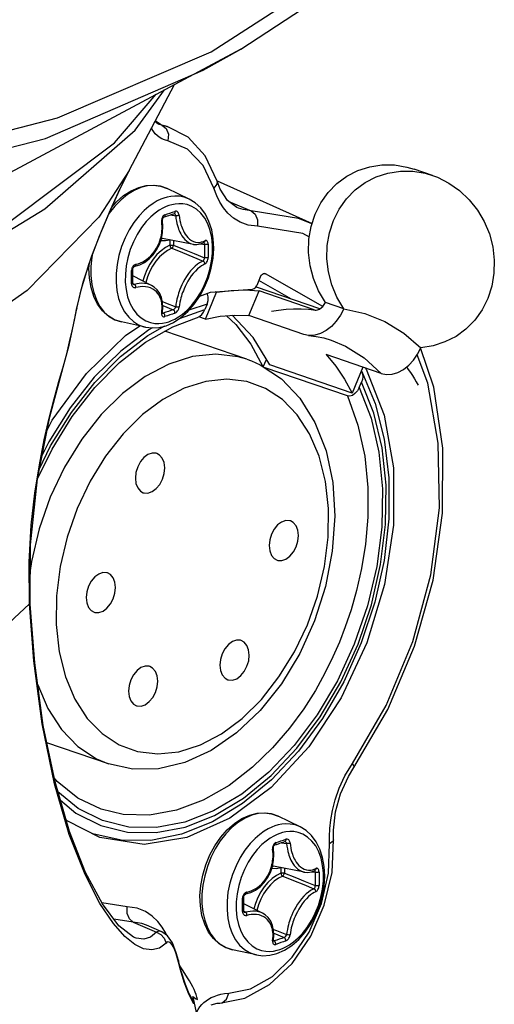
# Model space of a CAD drawing. Extents: x 0 to 420, y 0 to 297.
# Tile 87 of 93: x 363 to 368.5, y 209.26 to 220.66. Entities that reach past the tile are written whole.
import ezdxf

# ---------------------------------------------------------------- set-up
doc = ezdxf.new("R2010")
doc.units = 0
doc.header["$LTSCALE"] = 23.1
doc.layers.get('0').update_dxf_attribs({"linetype": 'CONTINUOUS'})
for name, color, linetype in [('02___PRT_ALL_AXES', 7, 'CONTINUOUS'), ('AXES', 7, 'CONTINUOUS'), ('COURBES', 7, 'CONTINUOUS')]:
    doc.layers.add(name, color=color, linetype=linetype)

msp = doc.modelspace()

# ---------------------------------------------------------------- linework, layer by layer
at = {"color": 9, "linetype": 'CONTINUOUS'}
for p, q in [((365.214, 220.284), (366.756, 221.279)), ((363.433, 219.521), (365.214, 220.284)), ((364.567, 219.476), (364.565, 219.479)), ((364.706, 219.419), (364.644, 219.434)), ((364.644, 219.434), (364.694, 219.398)), ((364.694, 219.398), (364.719, 219.331)), ((364.719, 219.331), (364.713, 219.253)), ((364.492, 218.493), (364.438, 218.446)), ((365.419, 218.553), (365.679, 218.444)), ((364.742, 218.396), (364.803, 218.386)), ((364.788, 218.413), (364.783, 218.41)), ((366.276, 218.179), (365.75, 218.265)), ((364.639, 218.127), (364.649, 218.124)), ((366.353, 218.14), (366.276, 218.179)), ((364.737, 218.108), (364.737, 218.044)), ((364.777, 218.1), (364.777, 218.045)), ((365.093, 218.06), (365.135, 218.054)), ((365.129, 218.074), (365.128, 218.074)), ((365.133, 218.069), (365.129, 218.074)), ((365.842, 217.714), (365.836, 217.716)), ((364.306, 217.603), (364.327, 217.591)), ((364.654, 217.347), (364.775, 217.299)), ((365.166, 217.364), (364.956, 217.292)), ((363.63, 217.176), (363.655, 217.302)), ((363.658, 217.311), (363.655, 217.302)), ((364.65, 217.265), (364.659, 217.259)), ((364.65, 217.259), (364.653, 217.258)), ((364.653, 217.258), (364.659, 217.259)), ((364.846, 217.196), (365.141, 217.301)), ((363.449, 216.466), (363.502, 216.648)), ((363.5, 216.634), (363.502, 216.648)), ((363.117, 213.892), (363.109, 213.894)), ((363.886, 212.101), (364.025, 212.042)), ((366.763, 211.902), (366.85, 212.047)), ((366.585, 211.203), (366.588, 211.293)), ((363.843, 211.232), (363.819, 211.242)), ((365.778, 211.226), (365.724, 211.18)), ((366.587, 211.118), (366.585, 211.203)), ((366.028, 211.129), (366.088, 211.12)), ((366.073, 211.147), (366.068, 211.144)), ((365.924, 210.861), (365.935, 210.858)), ((366.022, 210.841), (366.022, 210.778)), ((366.063, 210.833), (366.063, 210.778)), ((366.379, 210.794), (366.421, 210.788)), ((366.415, 210.807), (366.413, 210.808)), ((366.418, 210.803), (366.415, 210.807)), ((364.24, 210.387), (363.947, 210.435)), ((365.592, 210.336), (365.612, 210.325)), ((364.311, 210.208), (364.088, 210.245)), ((364.311, 210.208), (364.579, 210.093)), ((364.647, 210.152), (364.596, 210.218)), ((364.329, 209.953), (364.215, 210.044)), ((365.94, 210.081), (366.06, 210.032)), ((365.935, 209.998), (365.945, 209.993)), ((365.936, 209.992), (365.939, 209.992)), ((365.939, 209.992), (365.945, 209.993)), ((364.834, 209.765), (364.834, 209.765)), ((364.834, 209.765), (364.836, 209.748)), ((364.856, 209.67), (364.836, 209.748)), ((364.859, 209.691), (364.85, 209.708)), ((364.888, 209.646), (364.859, 209.691)), ((364.939, 209.566), (364.888, 209.646)), ((364.956, 209.375), (364.928, 209.444)), ((365.37, 209.383), (365.417, 209.387)), ((365.184, 209.319), (365.215, 209.336))]:
    msp.add_line(p, q, dxfattribs=at)
at = {"color": 7, "linetype": 'CONTINUOUS'}
for p, q in [((365.556, 220.315), (365.557, 220.316)), ((364.264, 218.909), (364.79, 219.906)), ((364.627, 219.443), (364.567, 219.485)), ((364.627, 219.443), (364.706, 219.419)), ((364.948, 219.294), (364.706, 219.419)), ((364.264, 218.909), (364.202, 218.787)), ((364.177, 218.733), (364.209, 218.801)), ((364.959, 218.58), (364.703, 218.702)), ((365.282, 218.787), (365.282, 218.786)), ((365.318, 218.693), (365.282, 218.786)), ((365.529, 218.475), (365.528, 218.476)), ((364.783, 218.41), (364.783, 218.41)), ((365.009, 218.055), (364.649, 218.124)), ((364.523, 217.58), (364.306, 217.69)), ((365.781, 217.676), (365.745, 217.58)), ((365.837, 217.716), (365.842, 217.714)), ((366.509, 217.334), (365.842, 217.714)), ((364.311, 217.593), (364.311, 217.593)), ((366.474, 217.308), (365.738, 217.56)), ((366.145, 217.42), (365.766, 217.636)), ((365.149, 217.19), (365.277, 217.5)), ((365.277, 217.5), (365.264, 217.505)), ((365.277, 217.5), (365.444, 217.522)), ((365.444, 217.522), (365.608, 217.528)), ((365.608, 217.528), (365.769, 217.516)), ((365.652, 217.231), (365.769, 217.516)), ((366.406, 217.298), (365.769, 217.516)), ((365.166, 217.364), (365.141, 217.301)), ((363.643, 217.234), (363.658, 217.311)), ((365.149, 217.19), (365.072, 217.216)), ((366.288, 217.013), (365.652, 217.231)), ((364.452, 217.097), (364.175, 217.157)), ((365.044, 217.203), (365.057, 217.207)), ((365.627, 216.726), (364.678, 217.05)), ((365.673, 216.899), (365.813, 216.64)), ((367.183, 216.562), (366.547, 216.78)), ((363.5, 216.634), (363.523, 216.717)), ((365.818, 216.637), (365.854, 216.724)), ((366.849, 216.332), (365.894, 216.659)), ((363.5, 216.634), (363.5, 216.634)), ((366.793, 216.3), (365.829, 216.63)), ((366.973, 216.634), (366.849, 216.332)), ((366.954, 216.588), (366.959, 216.582)), ((366.998, 216.625), (367.009, 216.61)), ((366.93, 216.398), (366.956, 216.461)), ((364.025, 212.042), (363.311, 212.286)), ((365.908, 211.769), (365.43, 211.413)), ((366.245, 211.313), (365.989, 211.436)), ((364.171, 211.159), (363.843, 211.232)), ((366.068, 211.144), (366.069, 211.144)), ((366.615, 210.785), (366.631, 211.163)), ((366.294, 210.789), (365.935, 210.858)), ((365.808, 210.313), (365.592, 210.423)), ((365.597, 210.327), (365.597, 210.327)), ((364.313, 210.038), (364.145, 210.169)), ((364.641, 210.099), (364.463, 210.175)), ((364.314, 210.038), (364.313, 210.038)), ((364.642, 210.099), (364.641, 210.099)), ((364.708, 210.052), (364.642, 210.099)), ((364.834, 209.765), (364.809, 209.854)), ((365.738, 209.83), (365.46, 209.89)), ((364.867, 209.644), (364.834, 209.765)), ((364.973, 209.359), (364.961, 209.381)), ((364.973, 209.358), (364.973, 209.359)), ((365.005, 209.345), (365.001, 209.351)), ((365.005, 209.345), (365.022, 209.334)), ((365.044, 209.165), (365.005, 209.345)), ((365.034, 209.328), (365.057, 209.315)), ((365.315, 209.273), (365.315, 209.273))]:
    msp.add_line(p, q, dxfattribs=at)
for points in [[(365.556, 220.315), (366.273, 220.783), (367.466, 221.783), (368.059, 222.425)], [(365.557, 220.316), (362.386, 218.622), (360.727, 217.885)], [(358.151, 216.151), (360.168, 216.841), (361.891, 217.618), (363.288, 218.468), (364.335, 219.376), (364.674, 219.844)], [(365.282, 218.787), (365.145, 219.08), (364.948, 219.294)], [(363.658, 217.311), (363.709, 217.527), (363.801, 217.833), (363.915, 218.141), (364.043, 218.444), (364.177, 218.733)], [(364.063, 218.487), (364.116, 218.546), (364.199, 218.619), (364.286, 218.675), (364.376, 218.715)], [(364.376, 218.715), (364.462, 218.736), (364.547, 218.741), (364.628, 218.73), (364.703, 218.702)], [(365.529, 218.475), (365.512, 218.483), (365.404, 218.564), (365.318, 218.693)], [(364.691, 217.114), (364.778, 217.152), (364.863, 217.207), (364.943, 217.278), (365.017, 217.361), (365.082, 217.455), (365.137, 217.558), (365.182, 217.667), (365.215, 217.78), (365.236, 217.895), (365.244, 218.009), (365.239, 218.12), (365.221, 218.225), (365.189, 218.321), (365.147, 218.406), (365.093, 218.479), (365.03, 218.537), (364.959, 218.58)], [(364.65, 218.329), (364.65, 218.333), (364.65, 218.343), (364.653, 218.353), (364.657, 218.361), (364.661, 218.367), (364.665, 218.37), (364.667, 218.37)], [(364.667, 218.37), (364.685, 218.376), (364.707, 218.384), (364.725, 218.39)], [(364.725, 218.39), (364.743, 218.396), (364.765, 218.404), (364.783, 218.41)], [(364.332, 217.802), (364.386, 217.819), (364.443, 217.847), (364.495, 217.886), (364.542, 217.934), (364.582, 217.99), (364.614, 218.053), (364.637, 218.12), (364.651, 218.191), (364.655, 218.262), (364.65, 218.329)], [(365.009, 218.055), (365.048, 218.052), (365.092, 218.06), (365.131, 218.076)], [(364.175, 217.157), (364.095, 217.183), (364.02, 217.227), (363.954, 217.287), (363.898, 217.363), (363.854, 217.453), (363.822, 217.554), (363.803, 217.664), (363.798, 217.781), (363.803, 217.837)], [(364.306, 217.762), (364.306, 217.766), (364.308, 217.776), (364.312, 217.785), (364.317, 217.792), (364.323, 217.798), (364.329, 217.801), (364.332, 217.802)], [(364.306, 217.608), (364.306, 217.657), (364.306, 217.712), (364.306, 217.762)], [(365.781, 217.676), (365.798, 217.702), (365.82, 217.717), (365.837, 217.716)], [(364.311, 217.593), (364.31, 217.594), (364.309, 217.596), (364.307, 217.6), (364.306, 217.606), (364.306, 217.608)], [(364.65, 217.269), (364.655, 217.326), (364.652, 217.385), (364.639, 217.439), (364.618, 217.487), (364.589, 217.528), (364.553, 217.561), (364.523, 217.58)], [(365.695, 217.538), (365.714, 217.543), (365.732, 217.558), (365.745, 217.58)], [(365.082, 217.455), (365.206, 217.5), (365.695, 217.538)], [(365.166, 217.364), (365.179, 217.406), (365.18, 217.446), (365.172, 217.479), (365.168, 217.486)], [(363.523, 216.717), (363.567, 216.89), (363.607, 217.068), (363.643, 217.234)], [(364.65, 217.258), (364.651, 217.258), (364.65, 217.258), (364.65, 217.261), (364.65, 217.266), (364.65, 217.269)], [(365.057, 217.207), (365.083, 217.223), (365.106, 217.244), (365.125, 217.271), (365.141, 217.301)], [(365.149, 217.19), (365.319, 217.223), (365.487, 217.236), (365.652, 217.231)], [(365.391, 217.228), (365.499, 217.128), (365.673, 216.899)], [(365.894, 216.659), (365.699, 216.978), (365.459, 217.234), (365.459, 217.234)], [(363.2, 215.332), (363.37, 215.686), (363.602, 216.063), (363.865, 216.4), (364.151, 216.689), (364.454, 216.924), (364.769, 217.101), (365.044, 217.203)], [(363.314, 215.906), (363.373, 216.019), (363.768, 216.56), (364.22, 217), (364.389, 217.111)], [(364.452, 217.097), (364.529, 217.088), (364.609, 217.093), (364.691, 217.114)], [(366.343, 217.002), (366.431, 216.99), (366.518, 216.972), (366.603, 216.947)], [(366.547, 216.78), (366.658, 216.645), (366.759, 216.496), (366.849, 216.332)], [(366.868, 211.999), (367.262, 212.671), (367.571, 213.403), (367.785, 214.169), (367.896, 214.942), (367.898, 215.695), (367.793, 216.402), (367.641, 216.858)], [(365.783, 216.66), (366.028, 216.499), (366.242, 216.276), (366.417, 215.995), (366.545, 215.667), (366.622, 215.3), (366.646, 214.909), (366.618, 214.503), (366.539, 214.096), (366.412, 213.697), (366.24, 213.319), (366.028, 212.97), (365.782, 212.66), (365.508, 212.4), (365.214, 212.198), (364.91, 212.059), (364.604, 211.986), (364.306, 211.981), (364.025, 212.042)], [(365.627, 216.726), (365.68, 216.706), (365.732, 216.684), (365.783, 216.66)], [(363.117, 213.892), (363.119, 214.579), (363.201, 215.342), (363.345, 216.059), (363.5, 216.634)], [(366.959, 216.582), (367.113, 216.215), (367.22, 215.8), (367.273, 215.351), (367.272, 214.88), (367.218, 214.397), (367.111, 213.914), (366.954, 213.442), (366.751, 212.99), (366.506, 212.568), (366.225, 212.188), (365.914, 211.856), (365.579, 211.582), (365.229, 211.37)], [(367.009, 216.61), (367.218, 216.078), (367.325, 215.467), (367.327, 214.803), (367.223, 214.118), (367.018, 213.443), (366.721, 212.807), (366.345, 212.24), (365.908, 211.769)], [(366.959, 216.582), (366.96, 216.58), (366.968, 216.553), (366.97, 216.523), (366.966, 216.492), (366.956, 216.461)], [(366.88, 216.327), (366.85, 216.306), (366.82, 216.297), (366.793, 216.3)], [(366.93, 216.398), (366.908, 216.358), (366.88, 216.327)], [(364.145, 210.169), (363.954, 210.421), (363.759, 210.786), (363.572, 211.261), (363.405, 211.834), (363.269, 212.488), (363.17, 213.21), (363.117, 213.892)], [(366.631, 211.163), (366.63, 211.273), (366.654, 211.485), (366.714, 211.697), (366.804, 211.895), (366.868, 211.999)], [(363.94, 211.516), (363.669, 211.646), (363.43, 211.839), (363.395, 211.881)], [(365.43, 211.413), (364.932, 211.19), (364.437, 211.109), (363.923, 211.189)], [(365.46, 209.89), (365.38, 209.917), (365.306, 209.96), (365.24, 210.021), (365.184, 210.096), (365.139, 210.186), (365.107, 210.287), (365.089, 210.398), (365.084, 210.514), (365.093, 210.634), (365.116, 210.755), (365.151, 210.874), (365.199, 210.988), (365.257, 211.095), (365.325, 211.193), (365.401, 211.279), (365.484, 211.352), (365.571, 211.409), (365.662, 211.448)], [(365.662, 211.448), (365.748, 211.47), (365.832, 211.475), (365.913, 211.463), (365.989, 211.436)], [(363.923, 211.189), (363.544, 211.384), (363.533, 211.394)], [(365.229, 211.37), (364.872, 211.228), (364.517, 211.157), (364.171, 211.159)], [(365.976, 209.847), (366.064, 209.886), (366.148, 209.941), (366.229, 210.011), (366.302, 210.094), (366.368, 210.189), (366.423, 210.291), (366.468, 210.401), (366.501, 210.514), (366.522, 210.628), (366.53, 210.742), (366.524, 210.853), (366.506, 210.958), (366.475, 211.055), (366.432, 211.14), (366.378, 211.212), (366.315, 211.27), (366.245, 211.313)], [(365.617, 210.536), (365.672, 210.552), (365.729, 210.581), (365.781, 210.619), (365.828, 210.668), (365.868, 210.724), (365.9, 210.786), (365.923, 210.854), (365.937, 210.924), (365.941, 210.996), (365.936, 211.062)], [(365.936, 211.062), (365.935, 211.066), (365.936, 211.076), (365.938, 211.086), (365.942, 211.094), (365.947, 211.1), (365.951, 211.103), (365.952, 211.104)], [(365.952, 211.104), (365.97, 211.11), (365.993, 211.117), (366.011, 211.124)], [(366.011, 211.124), (366.029, 211.13), (366.05, 211.137), (366.068, 211.144)], [(365.315, 209.273), (365.604, 209.33), (365.891, 209.487), (366.152, 209.732), (366.368, 210.046), (366.525, 210.405), (366.615, 210.785)], [(366.294, 210.789), (366.334, 210.786), (366.377, 210.793), (366.416, 210.809)], [(365.591, 210.496), (365.592, 210.5), (365.593, 210.509), (365.597, 210.518), (365.603, 210.526), (365.609, 210.531), (365.615, 210.535), (365.617, 210.536)], [(365.591, 210.341), (365.592, 210.391), (365.592, 210.446), (365.591, 210.496)], [(365.597, 210.327), (365.596, 210.327), (365.594, 210.329), (365.592, 210.333), (365.592, 210.339), (365.591, 210.341)], [(365.936, 210.002), (365.941, 210.059), (365.937, 210.119), (365.925, 210.173), (365.904, 210.221), (365.875, 210.262), (365.838, 210.295), (365.808, 210.313)], [(364.809, 209.854), (364.765, 209.969), (364.708, 210.052)], [(365.936, 209.992), (365.936, 209.991), (365.936, 209.992), (365.935, 209.995), (365.935, 210), (365.936, 210.002)], [(365.738, 209.83), (365.814, 209.821), (365.894, 209.827), (365.976, 209.847)], [(364.961, 209.381), (364.917, 209.489), (364.867, 209.644)], [(365.001, 209.351), (365.015, 209.34), (365.034, 209.328)], [(365.014, 209.264), (365.008, 209.307), (365.001, 209.351)], [(365.022, 209.334), (365.04, 209.324), (365.057, 209.315)], [(365.213, 209.254), (365.284, 209.271), (365.315, 209.273)]]:
    msp.add_lwpolyline(points, dxfattribs=at)
at = {"color": 9, "linetype": 'CONTINUOUS'}
for points in [[(363.295, 219.281), (365.123, 220.07), (365.556, 220.315)], [(357.011, 218.739), (359.281, 218.744), (361.443, 219.005), (363.433, 219.521)], [(364.713, 219.253), (364.675, 219.264), (364.642, 219.278), (364.613, 219.295), (364.588, 219.314), (364.566, 219.335), (364.548, 219.357), (364.531, 219.384), (364.525, 219.396)], [(364.644, 219.434), (364.627, 219.438), (364.611, 219.443), (364.598, 219.45), (364.586, 219.458), (364.575, 219.467), (364.567, 219.476)], [(364.644, 219.434), (364.636, 219.44), (364.627, 219.443)], [(356.672, 218.524), (359.017, 218.503), (361.245, 218.755), (363.295, 219.281)], [(365.245, 218.706), (365.121, 218.969), (364.939, 219.156), (364.713, 219.253)], [(364.264, 218.909), (363.912, 218.368), (363.082, 217.522), (361.94, 216.72), (360.504, 215.975), (358.799, 215.3), (356.853, 214.705), (354.699, 214.201), (352.373, 213.797), (349.914, 213.499), (347.363, 213.312), (344.762, 213.239), (342.156, 213.281), (339.588, 213.439), (337.1, 213.708)], [(363.655, 217.302), (363.733, 217.616), (363.833, 217.924), (363.942, 218.208), (364.047, 218.453), (364.142, 218.658), (364.202, 218.786)], [(364.399, 218.713), (364.321, 218.68), (364.244, 218.632), (364.17, 218.572), (364.099, 218.499), (364.034, 218.417), (364.027, 218.405)], [(364.703, 218.702), (364.629, 218.729), (364.554, 218.738), (364.477, 218.733), (364.399, 218.713)], [(365.282, 218.786), (365.281, 218.753), (365.245, 218.706)], [(365.409, 218.416), (365.358, 218.477), (365.315, 218.542), (365.278, 218.615), (365.245, 218.706)], [(364.667, 218.59), (364.632, 218.577), (364.59, 218.557), (364.543, 218.529), (364.492, 218.493)], [(364.959, 218.58), (364.901, 218.602), (364.846, 218.612), (364.794, 218.614), (364.746, 218.61), (364.703, 218.601), (364.667, 218.59)], [(364.724, 218.504), (364.692, 218.492), (364.654, 218.474), (364.611, 218.449), (364.565, 218.416), (364.515, 218.373), (364.462, 218.318)], [(364.724, 217.16), (364.756, 217.172), (364.794, 217.191), (364.837, 217.216), (364.883, 217.249), (364.932, 217.291), (364.985, 217.346), (365.04, 217.416), (365.09, 217.494), (365.134, 217.58), (365.171, 217.671), (365.199, 217.764), (365.218, 217.859), (365.228, 217.953), (365.229, 218.045), (365.22, 218.133), (365.202, 218.216), (365.175, 218.291), (365.139, 218.358), (365.096, 218.415), (365.046, 218.461), (364.991, 218.494), (364.937, 218.515), (364.886, 218.524), (364.839, 218.526), (364.796, 218.522), (364.757, 218.514), (364.724, 218.504)], [(365.679, 218.444), (365.585, 218.457), (365.529, 218.475)], [(364.438, 218.446), (364.38, 218.386), (364.32, 218.309), (364.265, 218.223), (364.216, 218.129), (364.176, 218.029), (364.145, 217.926), (364.124, 217.822), (364.113, 217.719), (364.112, 217.617), (364.122, 217.521)], [(364.677, 218.397), (364.67, 218.393), (364.662, 218.388), (364.655, 218.38), (364.649, 218.371), (364.645, 218.362), (364.642, 218.353), (364.641, 218.344), (364.64, 218.336), (364.64, 218.328), (364.641, 218.321)], [(364.677, 218.397), (364.678, 218.387), (364.676, 218.379), (364.672, 218.373), (364.667, 218.37)], [(364.677, 218.397), (364.707, 218.407), (364.736, 218.417)], [(364.736, 218.417), (364.765, 218.427), (364.794, 218.437)], [(364.803, 218.386), (364.8, 218.395), (364.796, 218.403), (364.789, 218.408), (364.783, 218.41)], [(364.794, 218.437), (364.794, 218.427), (364.792, 218.419), (364.788, 218.413)], [(364.843, 218.391), (364.842, 218.398), (364.84, 218.406), (364.837, 218.414), (364.833, 218.422), (364.827, 218.429), (364.819, 218.434), (364.811, 218.438), (364.802, 218.438), (364.794, 218.437)], [(364.843, 218.391), (364.836, 218.389), (364.828, 218.388), (364.819, 218.387), (364.81, 218.386), (364.803, 218.386)], [(364.803, 218.386), (364.806, 218.356), (364.811, 218.324), (364.817, 218.296), (364.824, 218.272), (364.83, 218.251), (364.837, 218.232), (364.844, 218.214), (364.853, 218.195), (364.863, 218.175), (364.876, 218.155), (364.891, 218.133), (364.909, 218.112), (364.93, 218.094), (364.952, 218.078), (364.976, 218.065), (365.003, 218.057), (365.009, 218.055)], [(364.843, 218.391), (364.847, 218.362), (364.852, 218.332), (364.858, 218.306), (364.864, 218.283), (364.87, 218.264), (364.877, 218.246), (364.884, 218.228), (364.892, 218.211), (364.902, 218.192), (364.913, 218.173), (364.928, 218.152), (364.945, 218.133), (364.964, 218.116), (364.985, 218.101), (365.008, 218.089), (365.032, 218.081), (365.058, 218.078), (365.082, 218.078), (365.104, 218.083), (365.124, 218.089), (365.141, 218.097)], [(365.75, 218.265), (365.642, 218.279), (365.55, 218.313), (365.473, 218.36), (365.409, 218.416)], [(366.382, 218.294), (366.228, 218.353), (365.679, 218.444)], [(365.679, 218.444), (365.725, 218.404), (365.75, 218.339), (365.75, 218.265)], [(364.462, 218.318), (364.408, 218.249), (364.358, 218.17), (364.313, 218.085), (364.277, 217.994), (364.249, 217.9), (364.23, 217.806), (364.22, 217.711), (364.219, 217.619), (364.228, 217.531), (364.246, 217.448), (364.273, 217.373), (364.309, 217.306), (364.352, 217.249), (364.402, 217.204), (364.457, 217.17), (364.511, 217.15), (364.561, 217.14), (364.609, 217.138), (364.652, 217.142), (364.691, 217.15), (364.724, 217.16)], [(364.343, 217.824), (364.367, 217.83), (364.394, 217.84), (364.423, 217.853), (364.454, 217.871), (364.485, 217.894), (364.514, 217.921), (364.54, 217.949), (364.562, 217.979), (364.581, 218.01), (364.597, 218.04), (364.61, 218.07), (364.62, 218.097), (364.628, 218.121), (364.633, 218.143), (364.637, 218.165), (364.641, 218.186), (364.643, 218.209), (364.645, 218.234), (364.645, 218.262), (364.644, 218.293), (364.641, 218.321)], [(364.641, 218.321), (364.646, 218.324), (364.649, 218.326), (364.65, 218.329)], [(364.737, 218.044), (364.685, 218.018), (364.635, 217.982), (364.586, 217.937), (364.542, 217.884), (364.502, 217.825), (364.468, 217.761), (364.44, 217.692), (364.422, 217.631)], [(364.631, 218.101), (364.635, 218.1), (364.685, 218.099), (364.737, 218.108)], [(364.737, 218.044), (364.744, 218.046), (364.752, 218.047), (364.761, 218.047), (364.769, 218.046), (364.777, 218.045)], [(364.737, 218.044), (364.738, 218.036), (364.741, 218.028), (364.745, 218.02), (364.751, 218.014), (364.757, 218.01)], [(364.757, 218.01), (364.763, 218.014), (364.768, 218.02), (364.772, 218.028), (364.775, 218.036), (364.777, 218.045)], [(364.777, 218.045), (364.9, 217.996), (365.019, 217.948), (365.135, 217.901)], [(365.141, 218.097), (365.14, 218.089), (365.138, 218.082), (365.133, 218.077), (365.131, 218.076)], [(365.135, 218.054), (365.135, 218.063), (365.133, 218.069)], [(365.179, 218.057), (365.172, 218.055), (365.163, 218.053), (365.153, 218.052), (365.144, 218.053), (365.135, 218.054)], [(365.135, 218.054), (365.136, 217.977), (365.135, 217.901)], [(365.179, 218.057), (365.178, 218.067), (365.176, 218.076), (365.173, 218.085), (365.168, 218.092), (365.164, 218.096), (365.159, 218.099), (365.154, 218.1), (365.149, 218.1), (365.145, 218.099), (365.141, 218.097)], [(365.179, 218.057), (365.179, 217.979), (365.179, 217.902)], [(363.836, 217.927), (363.832, 217.906), (363.821, 217.798), (363.821, 217.693), (363.832, 217.592), (363.853, 217.498), (363.885, 217.413), (363.926, 217.337), (363.976, 217.272), (364.034, 217.221), (364.099, 217.182), (364.175, 217.157)], [(364.757, 218.01), (364.708, 217.985), (364.661, 217.951), (364.615, 217.909), (364.574, 217.86), (364.536, 217.804), (364.504, 217.743), (364.478, 217.679), (364.458, 217.613)], [(364.757, 218.01), (364.881, 217.96), (365.002, 217.911), (365.12, 217.862)], [(365.12, 217.862), (365.125, 217.866), (365.129, 217.873), (365.133, 217.882), (365.135, 217.891), (365.135, 217.901)], [(365.179, 217.902), (365.172, 217.9), (365.163, 217.898), (365.153, 217.898), (365.144, 217.899), (365.135, 217.901)], [(365.141, 217.828), (365.145, 217.83), (365.15, 217.834), (365.156, 217.839), (365.161, 217.846), (365.167, 217.855), (365.171, 217.866), (365.175, 217.879), (365.178, 217.891), (365.179, 217.902)], [(364.343, 217.824), (364.337, 217.823), (364.33, 217.82), (364.323, 217.815), (364.315, 217.809), (364.308, 217.8), (364.301, 217.79), (364.296, 217.778), (364.294, 217.765), (364.293, 217.754)], [(364.343, 217.824), (364.342, 217.816), (364.34, 217.809), (364.337, 217.805), (364.332, 217.802)], [(365.12, 217.862), (365.101, 217.854), (365.08, 217.841), (365.056, 217.825), (365.029, 217.803), (365.002, 217.776), (364.976, 217.747), (364.951, 217.716), (364.929, 217.683), (364.909, 217.651), (364.891, 217.618), (364.875, 217.587), (364.863, 217.559), (364.853, 217.534), (364.844, 217.511), (364.837, 217.489), (364.83, 217.468), (364.823, 217.445), (364.817, 217.42), (364.811, 217.392), (364.806, 217.361), (364.803, 217.333)], [(365.141, 217.828), (365.124, 217.819), (365.104, 217.808), (365.082, 217.792), (365.057, 217.771), (365.032, 217.746), (365.007, 217.719), (364.984, 217.689), (364.963, 217.659), (364.945, 217.628), (364.928, 217.598), (364.913, 217.569), (364.901, 217.542), (364.892, 217.519), (364.883, 217.498), (364.876, 217.477), (364.87, 217.457), (364.864, 217.435), (364.858, 217.412), (364.852, 217.386), (364.847, 217.357), (364.843, 217.331)], [(365.141, 217.828), (365.14, 217.836), (365.138, 217.845), (365.133, 217.852), (365.127, 217.858), (365.12, 217.862)], [(364.293, 217.754), (364.3, 217.756), (364.304, 217.759), (364.306, 217.762)], [(364.293, 217.599), (364.293, 217.676), (364.293, 217.754)], [(364.293, 217.599), (364.3, 217.602), (364.304, 217.605), (364.306, 217.608)], [(364.293, 217.599), (364.293, 217.59), (364.296, 217.58), (364.3, 217.571), (364.305, 217.564), (364.312, 217.559), (364.318, 217.555), (364.325, 217.554), (364.332, 217.553), (364.338, 217.554), (364.343, 217.555)], [(364.311, 217.593), (364.319, 217.591), (364.327, 217.591)], [(364.523, 217.58), (364.507, 217.587), (364.476, 217.597), (364.443, 217.603), (364.41, 217.604), (364.38, 217.602), (364.352, 217.597), (364.327, 217.591)], [(364.343, 217.555), (364.342, 217.563), (364.34, 217.572), (364.337, 217.58), (364.332, 217.587), (364.327, 217.591)], [(364.641, 217.261), (364.644, 217.287), (364.645, 217.315), (364.645, 217.34), (364.643, 217.361), (364.641, 217.379), (364.637, 217.396), (364.633, 217.412), (364.627, 217.429), (364.62, 217.447), (364.61, 217.466), (364.597, 217.485), (364.581, 217.505), (364.562, 217.522), (364.539, 217.538), (364.513, 217.55), (364.484, 217.56), (364.453, 217.565), (364.422, 217.567), (364.393, 217.565), (364.367, 217.561), (364.343, 217.555)], [(364.122, 217.521), (364.142, 217.43), (364.172, 217.347), (364.211, 217.274), (364.259, 217.211), (364.313, 217.161), (364.374, 217.124), (364.433, 217.101), (364.452, 217.097)], [(364.65, 217.393), (364.684, 217.379), (364.803, 217.333)], [(364.775, 217.299), (364.782, 217.302), (364.789, 217.308), (364.796, 217.316), (364.8, 217.324), (364.803, 217.333)], [(364.794, 217.26), (364.801, 217.263), (364.809, 217.268), (364.817, 217.276), (364.824, 217.284), (364.83, 217.293), (364.835, 217.302), (364.838, 217.31), (364.841, 217.318), (364.843, 217.325), (364.843, 217.331)], [(364.843, 217.331), (364.836, 217.329), (364.828, 217.328), (364.819, 217.328), (364.81, 217.33), (364.803, 217.333)], [(364.641, 217.261), (364.64, 217.254), (364.64, 217.247), (364.641, 217.24), (364.643, 217.233), (364.647, 217.226), (364.653, 217.221), (364.661, 217.218), (364.669, 217.218), (364.677, 217.22)], [(364.641, 217.261), (364.646, 217.264), (364.649, 217.267), (364.65, 217.269)], [(364.718, 217.279), (364.689, 217.269), (364.659, 217.259)], [(364.677, 217.22), (364.678, 217.229), (364.676, 217.239), (364.672, 217.247), (364.666, 217.255), (364.659, 217.259)], [(364.736, 217.239), (364.707, 217.229), (364.677, 217.22)], [(364.775, 217.299), (364.746, 217.289), (364.718, 217.279)], [(364.794, 217.26), (364.765, 217.249), (364.736, 217.239)], [(364.794, 217.26), (364.794, 217.269), (364.792, 217.278), (364.788, 217.287), (364.782, 217.294), (364.775, 217.299)], [(363.223, 215.451), (363.354, 215.722), (363.594, 216.11), (363.866, 216.458), (364.164, 216.757), (364.481, 217), (364.679, 217.111)], [(363.502, 216.648), (363.54, 216.788), (363.574, 216.926), (363.603, 217.054), (363.63, 217.176)], [(364.533, 217.088), (364.491, 217.065), (364.166, 216.819), (363.86, 216.516), (363.58, 216.163), (363.332, 215.768), (363.254, 215.608)], [(366.603, 216.947), (366.772, 216.876), (366.988, 216.74), (367.183, 216.562)], [(365.627, 216.726), (365.527, 216.755), (365.269, 216.785), (364.998, 216.757), (364.723, 216.67), (364.45, 216.527), (364.187, 216.33), (363.939, 216.086), (363.714, 215.799), (363.516, 215.477), (363.35, 215.129), (363.221, 214.761), (363.131, 214.385), (363.118, 214.28)], [(366.85, 212.047), (367.242, 212.718), (367.55, 213.457), (367.758, 214.229), (367.858, 215.005), (367.846, 215.755), (367.724, 216.448), (367.601, 216.775)], [(363.109, 213.894), (363.104, 214.376), (363.128, 214.803), (363.171, 215.177), (363.224, 215.505), (363.281, 215.792), (363.338, 216.044), (363.395, 216.267), (363.449, 216.466)], [(365.845, 216.388), (365.629, 216.467), (365.396, 216.494), (365.151, 216.469), (364.903, 216.39), (364.656, 216.261), (364.419, 216.084), (364.195, 215.863), (363.991, 215.604), (363.812, 215.313), (363.663, 214.998), (363.546, 214.667), (363.465, 214.327), (363.422, 213.987), (363.418, 213.655), (363.453, 213.34), (363.527, 213.049), (363.636, 212.79), (363.779, 212.569), (363.951, 212.393), (364.147, 212.264)], [(364.913, 211.311), (365.253, 211.445), (365.587, 211.645), (365.908, 211.906), (366.207, 212.223), (366.479, 212.588), (366.717, 212.992), (366.916, 213.428), (367.07, 213.883), (367.178, 214.349), (367.235, 214.814), (367.24, 215.269), (367.195, 215.701), (367.099, 216.102), (366.956, 216.461)], [(366.93, 216.398), (367.067, 216.044), (367.158, 215.65), (367.199, 215.226), (367.191, 214.781), (367.132, 214.326), (367.026, 213.871), (366.873, 213.427), (366.677, 213.002), (366.443, 212.608), (366.176, 212.253), (365.883, 211.945), (365.569, 211.691), (365.243, 211.497), (364.91, 211.367), (364.58, 211.304), (364.259, 211.31), (363.955, 211.385), (363.674, 211.526), (363.438, 211.719)], [(364.147, 212.264), (364.362, 212.185), (364.596, 212.157), (364.84, 212.183), (365.089, 212.261), (365.335, 212.391), (365.573, 212.568), (365.796, 212.789), (366, 213.048), (366.179, 213.338), (366.329, 213.653), (366.445, 213.985), (366.526, 214.325), (366.569, 214.665), (366.573, 214.996), (366.538, 215.311), (366.465, 215.602), (366.355, 215.861), (366.212, 216.082), (366.04, 216.259), (365.845, 216.388)], [(366.793, 216.3), (366.915, 215.964), (366.994, 215.603), (367.029, 215.241), (367.028, 214.899), (367.001, 214.586), (366.956, 214.303), (366.899, 214.05), (366.835, 213.826), (366.768, 213.628), (366.7, 213.452)], [(363.109, 213.894), (362.278, 213.124), (361.177, 212.396), (359.823, 211.719)], [(364.215, 210.044), (364.081, 210.195), (363.926, 210.425), (363.753, 210.762), (363.57, 211.225), (363.399, 211.811), (363.256, 212.506), (363.159, 213.233), (363.109, 213.894)], [(366.7, 213.452), (366.625, 213.279), (366.533, 213.093), (366.422, 212.893), (366.287, 212.68), (366.123, 212.456), (365.926, 212.227), (365.693, 212.002), (365.422, 211.793), (365.123, 211.622), (364.811, 211.505), (364.499, 211.449), (364.196, 211.456), (363.94, 211.516)], [(363.205, 212.957), (363.32, 212.683), (363.479, 212.439), (363.669, 212.243), (363.886, 212.101)], [(366.868, 211.999), (366.87, 212.011), (366.85, 212.047)], [(366.588, 211.293), (366.599, 211.393), (366.619, 211.504), (366.651, 211.627), (366.698, 211.76), (366.763, 211.902)], [(363.467, 211.621), (363.648, 211.473), (363.935, 211.328), (364.246, 211.252), (364.575, 211.246), (364.913, 211.311)], [(365.685, 211.447), (365.607, 211.413), (365.53, 211.366), (365.455, 211.305), (365.385, 211.233), (365.32, 211.15), (365.262, 211.058), (365.212, 210.96), (365.171, 210.856), (365.139, 210.748), (365.117, 210.64), (365.107, 210.532), (365.107, 210.426), (365.117, 210.326), (365.139, 210.232), (365.171, 210.146), (365.212, 210.07), (365.262, 210.006), (365.32, 209.954), (365.385, 209.915), (365.46, 209.89)], [(365.989, 211.436), (365.914, 211.462), (365.84, 211.472), (365.763, 211.466), (365.685, 211.447)], [(365.953, 211.324), (365.917, 211.31), (365.876, 211.29), (365.829, 211.263), (365.778, 211.226)], [(366.245, 211.313), (366.187, 211.335), (366.131, 211.346), (366.08, 211.348), (366.032, 211.343), (365.989, 211.335), (365.953, 211.324)], [(365.724, 211.18), (365.665, 211.119), (365.605, 211.043), (365.55, 210.957), (365.502, 210.862), (365.461, 210.763), (365.431, 210.66), (365.409, 210.556), (365.399, 210.452), (365.398, 210.351), (365.408, 210.254)], [(366.009, 211.238), (365.977, 211.225), (365.939, 211.207), (365.896, 211.182), (365.85, 211.149), (365.801, 211.107), (365.748, 211.051)], [(366.009, 209.894), (366.042, 209.906), (366.08, 209.924), (366.122, 209.949), (366.169, 209.982), (366.218, 210.024), (366.271, 210.08), (366.326, 210.149), (366.376, 210.228), (366.42, 210.313), (366.456, 210.404), (366.485, 210.498), (366.504, 210.592), (366.514, 210.687), (366.514, 210.779), (366.505, 210.867), (366.487, 210.949), (366.46, 211.025), (366.425, 211.092), (366.381, 211.148), (366.331, 211.194), (366.276, 211.228), (366.222, 211.248), (366.172, 211.258), (366.125, 211.259), (366.081, 211.255), (366.042, 211.248), (366.009, 211.238)], [(365.417, 209.387), (365.67, 209.439), (365.923, 209.582), (366.154, 209.806), (366.349, 210.094), (366.492, 210.425), (366.574, 210.776), (366.587, 211.118)], [(365.963, 211.13), (365.956, 211.127), (365.948, 211.121), (365.941, 211.114), (365.935, 211.105), (365.931, 211.095), (365.928, 211.086), (365.926, 211.077), (365.925, 211.069), (365.925, 211.061), (365.926, 211.055)], [(365.926, 211.055), (365.932, 211.057), (365.935, 211.06), (365.936, 211.062)], [(365.963, 211.13), (365.963, 211.121), (365.961, 211.113), (365.957, 211.107), (365.952, 211.104)], [(365.963, 211.13), (365.993, 211.14), (366.022, 211.15)], [(366.022, 211.15), (366.051, 211.16), (366.08, 211.17)], [(366.088, 211.12), (366.086, 211.129), (366.081, 211.136), (366.075, 211.141), (366.069, 211.144)], [(366.08, 211.17), (366.08, 211.161), (366.077, 211.153), (366.073, 211.147)], [(366.129, 211.124), (366.128, 211.132), (366.126, 211.139), (366.123, 211.147), (366.118, 211.155), (366.113, 211.162), (366.105, 211.168), (366.096, 211.171), (366.088, 211.172), (366.08, 211.17)], [(366.129, 211.124), (366.122, 211.122), (366.114, 211.121), (366.105, 211.12), (366.096, 211.12), (366.088, 211.12)], [(366.088, 211.12), (366.092, 211.09), (366.097, 211.058), (366.103, 211.029), (366.109, 211.005), (366.116, 210.984), (366.122, 210.965), (366.13, 210.947), (366.138, 210.928), (366.149, 210.909), (366.161, 210.888), (366.177, 210.866), (366.195, 210.846), (366.215, 210.827), (366.238, 210.811), (366.262, 210.799), (366.288, 210.79), (366.294, 210.789)], [(366.129, 211.124), (366.132, 211.096), (366.138, 211.066), (366.143, 211.039), (366.15, 211.016), (366.156, 210.997), (366.162, 210.979), (366.169, 210.962), (366.177, 210.944), (366.187, 210.926), (366.199, 210.906), (366.214, 210.886), (366.231, 210.867), (366.25, 210.849), (366.271, 210.834), (366.293, 210.822), (366.318, 210.814), (366.343, 210.811), (366.368, 210.812), (366.39, 210.816), (366.409, 210.823), (366.426, 210.831)], [(366.631, 211.163), (366.626, 211.147), (366.587, 211.118)], [(365.748, 211.051), (365.693, 210.982), (365.643, 210.904), (365.599, 210.818), (365.562, 210.727), (365.534, 210.634), (365.515, 210.539), (365.505, 210.445), (365.505, 210.353), (365.513, 210.265), (365.532, 210.182), (365.559, 210.107), (365.594, 210.04), (365.638, 209.983), (365.688, 209.937), (365.742, 209.903), (365.797, 209.883), (365.847, 209.874), (365.894, 209.872), (365.938, 209.876), (365.977, 209.884), (366.009, 209.894)], [(365.629, 210.558), (365.653, 210.564), (365.679, 210.573), (365.708, 210.586), (365.74, 210.605), (365.771, 210.628), (365.8, 210.654), (365.825, 210.682), (365.848, 210.712), (365.867, 210.743), (365.883, 210.773), (365.896, 210.803), (365.906, 210.83), (365.913, 210.854), (365.919, 210.877), (365.923, 210.898), (365.926, 210.92), (365.929, 210.942), (365.931, 210.967), (365.931, 210.995), (365.929, 211.026), (365.926, 211.055)], [(365.916, 210.834), (365.92, 210.833), (365.971, 210.832), (366.022, 210.841)], [(366.022, 210.778), (365.971, 210.751), (365.92, 210.715), (365.872, 210.67), (365.828, 210.618), (365.788, 210.559), (365.754, 210.494), (365.726, 210.426), (365.707, 210.365)], [(366.043, 210.743), (365.994, 210.719), (365.946, 210.685), (365.901, 210.642), (365.859, 210.593), (365.822, 210.537), (365.79, 210.477), (365.763, 210.412), (365.743, 210.346)], [(366.022, 210.778), (366.03, 210.779), (366.038, 210.78), (366.047, 210.781), (366.055, 210.78), (366.063, 210.778)], [(366.022, 210.778), (366.024, 210.769), (366.027, 210.761), (366.031, 210.754), (366.037, 210.748), (366.043, 210.743)], [(366.043, 210.743), (366.048, 210.748), (366.054, 210.754), (366.058, 210.761), (366.061, 210.77), (366.063, 210.778)], [(366.043, 210.743), (366.167, 210.693), (366.288, 210.644), (366.405, 210.596)], [(366.063, 210.778), (366.185, 210.729), (366.304, 210.681), (366.421, 210.634)], [(366.426, 210.831), (366.426, 210.823), (366.423, 210.816), (366.418, 210.81), (366.416, 210.809)], [(366.421, 210.788), (366.42, 210.796), (366.418, 210.803)], [(366.464, 210.79), (366.457, 210.788), (366.449, 210.786), (366.439, 210.786), (366.429, 210.786), (366.421, 210.788)], [(366.421, 210.788), (366.421, 210.711), (366.421, 210.634)], [(366.464, 210.79), (366.463, 210.8), (366.461, 210.81), (366.458, 210.818), (366.454, 210.825), (366.449, 210.83), (366.444, 210.832), (366.439, 210.834), (366.435, 210.833), (366.43, 210.832), (366.426, 210.831)], [(366.464, 210.79), (366.465, 210.713), (366.464, 210.636)], [(366.405, 210.596), (366.41, 210.6), (366.415, 210.606), (366.418, 210.615), (366.42, 210.625), (366.421, 210.634)], [(366.464, 210.636), (366.457, 210.633), (366.449, 210.632), (366.439, 210.631), (366.429, 210.632), (366.421, 210.634)], [(366.426, 210.561), (366.431, 210.563), (366.436, 210.567), (366.441, 210.572), (366.447, 210.579), (366.452, 210.589), (366.457, 210.6), (366.461, 210.612), (366.463, 210.624), (366.464, 210.636)], [(365.629, 210.558), (365.622, 210.556), (365.616, 210.553), (365.608, 210.548), (365.601, 210.542), (365.593, 210.533), (365.587, 210.523), (365.582, 210.511), (365.579, 210.499), (365.578, 210.487)], [(365.578, 210.487), (365.586, 210.49), (365.59, 210.493), (365.591, 210.496)], [(365.629, 210.558), (365.628, 210.55), (365.626, 210.543), (365.622, 210.538), (365.617, 210.536)], [(366.405, 210.596), (366.387, 210.587), (366.366, 210.575), (366.342, 210.558), (366.315, 210.536), (366.288, 210.51), (366.261, 210.48), (366.237, 210.449), (366.215, 210.417), (366.194, 210.384), (366.177, 210.352), (366.161, 210.32), (366.148, 210.292), (366.138, 210.267), (366.13, 210.244), (366.122, 210.223), (366.115, 210.201), (366.109, 210.178), (366.103, 210.153), (366.097, 210.125), (366.092, 210.094), (366.088, 210.066)], [(366.426, 210.561), (366.409, 210.553), (366.39, 210.541), (366.367, 210.526), (366.343, 210.505), (366.317, 210.48), (366.293, 210.452), (366.27, 210.423), (366.249, 210.392), (366.23, 210.362), (366.213, 210.331), (366.199, 210.302), (366.187, 210.276), (366.177, 210.252), (366.169, 210.231), (366.162, 210.211), (366.155, 210.19), (366.149, 210.169), (366.143, 210.145), (366.138, 210.119), (366.132, 210.09), (366.129, 210.064)], [(366.426, 210.561), (366.426, 210.57), (366.423, 210.578), (366.418, 210.586), (366.412, 210.592), (366.405, 210.596)], [(364.311, 210.208), (364.266, 210.247), (364.24, 210.312), (364.24, 210.387)], [(364.596, 210.218), (364.532, 210.279), (364.453, 210.332), (364.356, 210.37), (364.24, 210.387)], [(365.578, 210.333), (365.579, 210.41), (365.578, 210.487)], [(365.578, 210.333), (365.586, 210.335), (365.59, 210.338), (365.591, 210.341)], [(365.578, 210.333), (365.579, 210.323), (365.581, 210.313), (365.585, 210.305), (365.591, 210.297), (365.597, 210.292), (365.604, 210.289), (365.611, 210.287), (365.617, 210.287), (365.623, 210.287), (365.629, 210.288)], [(365.597, 210.327), (365.604, 210.324), (365.612, 210.325)], [(365.808, 210.313), (365.793, 210.32), (365.762, 210.33), (365.729, 210.336), (365.696, 210.338), (365.665, 210.335), (365.638, 210.331), (365.612, 210.325)], [(365.629, 210.288), (365.628, 210.297), (365.626, 210.305), (365.622, 210.313), (365.618, 210.32), (365.612, 210.325)], [(365.926, 209.995), (365.929, 210.021), (365.931, 210.048), (365.931, 210.073), (365.929, 210.094), (365.926, 210.113), (365.923, 210.129), (365.919, 210.146), (365.913, 210.163), (365.906, 210.18), (365.896, 210.199), (365.882, 210.219), (365.866, 210.238), (365.847, 210.255), (365.825, 210.271), (365.799, 210.284), (365.77, 210.293), (365.739, 210.299), (365.707, 210.3), (365.679, 210.298), (365.652, 210.294), (365.629, 210.288)], [(364.463, 210.175), (364.411, 210.193), (364.311, 210.208)], [(364.699, 210.059), (364.688, 210.083), (364.647, 210.152)], [(365.408, 210.254), (365.428, 210.163), (365.457, 210.08), (365.497, 210.007), (365.544, 209.944), (365.599, 209.894), (365.659, 209.857), (365.719, 209.835), (365.738, 209.83)], [(364.579, 210.093), (364.512, 210.035), (364.433, 210.013), (364.345, 210.026), (364.314, 210.038)], [(364.641, 210.099), (364.631, 210.103), (364.612, 210.104), (364.595, 210.1), (364.579, 210.093)], [(364.579, 210.093), (364.632, 210.067), (364.671, 210.023), (364.691, 209.968)], [(365.936, 210.126), (365.97, 210.113), (366.088, 210.066)], [(366.06, 210.032), (366.068, 210.036), (366.075, 210.042), (366.081, 210.049), (366.086, 210.058), (366.088, 210.066)], [(366.08, 209.993), (366.087, 209.996), (366.095, 210.002), (366.103, 210.009), (366.11, 210.018), (366.116, 210.026), (366.121, 210.035), (366.124, 210.043), (366.126, 210.051), (366.128, 210.058), (366.129, 210.064)], [(366.129, 210.064), (366.122, 210.062), (366.114, 210.061), (366.105, 210.062), (366.096, 210.063), (366.088, 210.066)], [(364.691, 209.968), (364.615, 209.91), (364.528, 209.888), (364.431, 209.903), (364.329, 209.953)], [(364.784, 209.907), (364.762, 209.947), (364.744, 209.97), (364.728, 209.98), (364.714, 209.982), (364.702, 209.977), (364.691, 209.968)], [(365.926, 209.995), (365.925, 209.988), (365.925, 209.981), (365.927, 209.973), (365.929, 209.966), (365.933, 209.96), (365.939, 209.955), (365.946, 209.952), (365.955, 209.951), (365.963, 209.953)], [(365.926, 209.995), (365.932, 209.997), (365.935, 210), (365.936, 210.002)], [(366.003, 210.012), (365.974, 210.002), (365.945, 209.993)], [(365.963, 209.953), (365.963, 209.962), (365.961, 209.972), (365.957, 209.981), (365.951, 209.988), (365.945, 209.993)], [(366.022, 209.973), (365.993, 209.963), (365.963, 209.953)], [(366.06, 210.032), (366.032, 210.022), (366.003, 210.012)], [(366.08, 209.993), (366.051, 209.983), (366.022, 209.973)], [(366.08, 209.993), (366.08, 210.002), (366.077, 210.012), (366.073, 210.02), (366.067, 210.028), (366.06, 210.032)], [(364.836, 209.748), (364.808, 209.843), (364.784, 209.907)], [(364.928, 209.444), (364.902, 209.517), (364.878, 209.593), (364.856, 209.67)], [(364.982, 209.496), (364.962, 209.53), (364.939, 209.566)], [(365.03, 209.401), (365.016, 209.432), (365, 209.463), (364.982, 209.496)], [(365.014, 209.264), (364.985, 209.314), (364.956, 209.375)], [(365.014, 209.264), (365.009, 209.281), (365.002, 209.299), (364.994, 209.318), (364.984, 209.338), (364.973, 209.358)], [(365.057, 209.315), (365.05, 209.343), (365.041, 209.372), (365.03, 209.401)], [(365.215, 209.336), (365.249, 209.351), (365.286, 209.365), (365.327, 209.375), (365.37, 209.383)], [(365.315, 209.273), (365.341, 209.278), (365.39, 209.318), (365.417, 209.387)], [(365.044, 209.165), (365.062, 209.2), (365.082, 209.231), (365.105, 209.258), (365.129, 209.28)], [(365.129, 209.28), (365.155, 209.301), (365.184, 209.319)]]:
    msp.add_lwpolyline(points, dxfattribs=at)
at = {"layer": '02___PRT_ALL_AXES', "color": 7, "linetype": 'CONTINUOUS'}
msp.add_lwpolyline([(362.85, 218.298), (364.095, 219.23), (364.578, 219.793)], dxfattribs=at)
at = {"layer": 'AXES', "color": 7, "linetype": 'CONTINUOUS'}
for p, q in [((367.777, 218.854), (367.565, 218.926)), ((365.284, 218.791), (366.383, 218.296)), ((366.75, 217.31), (366.537, 217.383)), ((366.406, 217.298), (366.419, 217.295)), ((366.419, 217.295), (366.426, 217.295)), ((366.343, 217.002), (366.288, 217.013)), ((363.843, 211.232), (363.83, 211.237))]:
    msp.add_line(p, q, dxfattribs=at)
for points in [[(366.537, 217.383), (366.459, 217.516), (366.399, 217.659), (366.36, 217.808), (366.342, 217.961), (366.346, 218.114), (366.372, 218.263), (366.418, 218.405), (366.485, 218.537), (366.569, 218.656), (366.671, 218.759), (366.787, 218.844), (366.915, 218.91), (367.051, 218.954), (367.193, 218.975), (367.338, 218.974), (367.483, 218.95), (367.565, 218.926)], [(366.75, 217.31), (366.671, 217.443), (366.611, 217.586), (366.572, 217.736), (366.555, 217.889), (366.558, 218.041), (366.584, 218.19), (366.63, 218.332), (366.697, 218.464), (366.782, 218.583), (366.883, 218.687), (366.999, 218.772), (367.127, 218.837), (367.263, 218.881), (367.406, 218.903), (367.551, 218.902), (367.695, 218.878), (367.777, 218.854)], [(367.777, 218.854), (367.836, 218.832), (367.969, 218.764), (368.093, 218.677), (368.204, 218.572), (368.3, 218.452), (368.379, 218.318), (368.438, 218.175), (368.477, 218.026), (368.495, 217.873), (368.491, 217.721), (368.466, 217.572), (368.419, 217.43), (368.353, 217.298), (368.268, 217.179), (368.166, 217.075), (368.051, 216.99), (367.923, 216.925), (367.786, 216.881), (367.644, 216.859)], [(366.426, 217.295), (366.448, 217.297), (366.469, 217.305), (366.49, 217.319), (366.509, 217.337), (366.525, 217.358), (366.537, 217.383)], [(366.75, 217.31), (366.712, 217.235), (366.664, 217.166), (366.608, 217.106), (366.547, 217.059), (366.481, 217.024), (366.415, 217.005), (366.343, 217.002)], [(367.183, 216.562), (367.244, 216.55), (367.31, 216.554), (367.376, 216.573), (367.441, 216.607), (367.503, 216.655), (367.559, 216.714), (367.606, 216.783), (367.644, 216.859)], [(364.584, 215.636), (364.576, 215.638), (364.529, 215.64), (364.481, 215.623), (364.435, 215.589), (364.394, 215.54), (364.363, 215.481)], [(364.649, 215.336), (364.669, 215.402), (364.676, 215.467), (364.669, 215.529), (364.648, 215.58), (364.617, 215.617), (364.584, 215.636)], [(364.363, 215.481), (364.343, 215.415), (364.336, 215.35), (364.343, 215.289), (364.364, 215.237), (364.395, 215.2), (364.428, 215.181)], [(364.428, 215.181), (364.436, 215.179), (364.482, 215.177), (364.531, 215.194), (364.577, 215.228), (364.618, 215.277), (364.649, 215.336)], [(366.133, 214.854), (366.125, 214.856), (366.079, 214.858), (366.031, 214.841), (365.984, 214.807), (365.944, 214.758), (365.912, 214.699)], [(366.199, 214.554), (366.218, 214.62), (366.225, 214.686), (366.218, 214.747), (366.198, 214.798), (366.166, 214.836), (366.133, 214.854)], [(365.912, 214.699), (365.892, 214.634), (365.886, 214.568), (365.893, 214.507), (365.913, 214.455), (365.945, 214.418), (365.978, 214.4)], [(365.978, 214.4), (365.985, 214.397), (366.032, 214.395), (366.08, 214.412), (366.126, 214.446), (366.167, 214.495), (366.199, 214.554)], [(364.014, 214.252), (364.006, 214.254), (363.96, 214.256), (363.911, 214.239), (363.865, 214.205), (363.824, 214.157), (363.793, 214.097)], [(364.079, 213.953), (364.099, 214.018), (364.106, 214.084), (364.099, 214.145), (364.078, 214.196), (364.047, 214.234), (364.014, 214.252)], [(363.793, 214.097), (363.773, 214.032), (363.766, 213.966), (363.773, 213.905), (363.794, 213.853), (363.825, 213.816), (363.858, 213.798)], [(363.858, 213.798), (363.866, 213.795), (363.913, 213.793), (363.961, 213.81), (364.007, 213.844), (364.048, 213.893), (364.079, 213.953)], [(365.563, 213.47), (365.555, 213.472), (365.509, 213.474), (365.461, 213.458), (365.414, 213.423), (365.374, 213.375), (365.342, 213.315)], [(365.629, 213.171), (365.649, 213.236), (365.655, 213.302), (365.648, 213.363), (365.628, 213.414), (365.596, 213.452), (365.563, 213.47)], [(365.342, 213.315), (365.322, 213.25), (365.316, 213.184), (365.323, 213.123), (365.343, 213.072), (365.375, 213.034), (365.408, 213.016)], [(364.503, 213.169), (364.496, 213.171), (364.449, 213.173), (364.401, 213.157), (364.355, 213.123), (364.314, 213.074), (364.283, 213.014)], [(364.569, 212.87), (364.589, 212.935), (364.596, 213.001), (364.588, 213.062), (364.568, 213.113), (364.536, 213.151), (364.503, 213.169)], [(365.408, 213.016), (365.416, 213.014), (365.462, 213.012), (365.51, 213.028), (365.557, 213.063), (365.597, 213.111), (365.629, 213.171)], [(364.283, 213.014), (364.263, 212.949), (364.256, 212.883), (364.263, 212.822), (364.283, 212.771), (364.315, 212.733), (364.348, 212.715)], [(364.348, 212.715), (364.356, 212.713), (364.402, 212.711), (364.451, 212.727), (364.497, 212.762), (364.537, 212.81), (364.569, 212.87)]]:
    msp.add_lwpolyline(points, dxfattribs=at)
at = {"layer": 'AXES', "color": 9, "linetype": 'CONTINUOUS'}
msp.add_lwpolyline([(366.75, 217.31), (366.995, 217.256), (367.228, 217.161), (367.446, 217.028), (367.644, 216.859)], dxfattribs=at)
at = {"layer": 'COURBES', "color": 40, "linetype": 'CONTINUOUS'}
for points in [[(365.913, 217.283), (365.994, 217.295), (366.082, 217.305), (366.17, 217.31), (366.256, 217.31), (366.342, 217.305), (366.429, 217.295)], [(367.478, 216.636), (367.498, 216.608), (367.522, 216.573), (367.546, 216.537), (367.569, 216.5), (367.591, 216.463), (367.613, 216.425)]]:
    msp.add_lwpolyline(points, dxfattribs=at)

doc.saveas('drawing.dxf')
